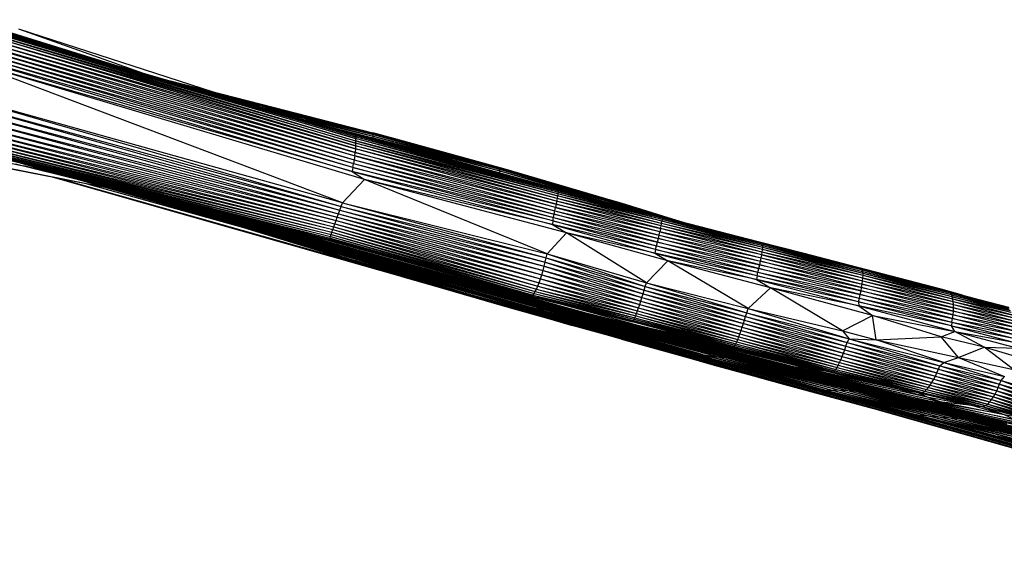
# Paper-space layout '_Derecha' of a CAD drawing. Header units: millimetres. Extents: x -1808 to 138, y -70 to 65.
# Tile 11 of 19: x 28 to 100, y -69 to -29. Entities that reach past the tile are written whole.
import ezdxf

# ---------------------------------------------------------------- set-up
doc = ezdxf.new("R2010")
doc.units = ezdxf.units.MM

psp = doc.layouts.new('_Derecha')

# ---------------------------------------------------------------- linework, layer by layer
at = {"color": 7, "linetype": 'Continuous', "lineweight": 25}
for p, q in [((52.912, -37.823), (23.89, -29.351)), ((52.896, -37.757), (23.89, -29.351)), ((23.955, -29.398), (52.923, -37.918)), ((23.955, -29.398), (52.912, -37.823)), ((23.959, -29.461), (52.928, -38.042)), ((23.959, -29.461), (52.923, -37.918)), ((52.922, -38.574), (23.881, -29.878)), ((52.929, -38.371), (23.881, -29.878)), ((52.91, -38.799), (23.882, -30.114)), ((23.882, -30.114), (52.922, -38.574)), ((23.911, -29.547), (52.931, -38.194)), ((52.928, -38.042), (23.911, -29.547)), ((23.943, -29.707), (52.929, -38.371)), ((23.943, -29.707), (52.931, -38.194)), ((25.995, -29.77), (35.694, -32.761)), ((26.061, -29.796), (35.639, -32.745)), ((26.143, -29.828), (34.333, -32.368)), ((26.527, -29.976), (33.829, -32.223)), ((26.716, -30.049), (31.884, -31.661)), ((28.291, -30.031), (37.467, -33.272)), ((28.291, -30.031), (42.519, -34.626)), ((23.747, -30.924), (52.83, -39.584)), ((23.747, -30.924), (52.865, -39.307)), ((23.778, -30.634), (52.865, -39.307)), ((23.778, -30.634), (52.891, -39.044)), ((52.891, -39.044), (23.834, -30.365)), ((23.834, -30.365), (52.91, -38.799)), ((27.177, -30.303), (52.675, -37.66)), ((27.404, -30.314), (30.31, -31.207)), ((27.777, -30.458), (28.509, -30.688)), ((52.733, -40.158), (23.603, -31.469)), ((23.603, -31.469), (52.785, -39.869)), ((23.647, -31.19), (52.785, -39.869)), ((23.647, -31.19), (52.83, -39.584)), ((23.509, -31.725), (52.683, -40.449)), ((52.733, -40.158), (23.509, -31.725)), ((52.683, -40.449), (24.306, -32.297)), ((53.587, -41.029), (24.306, -32.297)), ((51.973, -42.734), (24.306, -32.297)), ((39.4, -33.83), (46.998, -35.768)), ((39.489, -33.856), (45.704, -35.454)), ((39.786, -33.941), (45.704, -35.454)), ((40.523, -34.154), (45.704, -35.454)), ((40.889, -34.26), (45.71, -35.495)), ((22.5, -35.007), (51.865, -43.012)), ((22.5, -35.007), (51.771, -43.275)), ((51.973, -42.734), (22.648, -34.562)), ((22.648, -34.562), (51.865, -43.012)), ((41.919, -34.557), (45.71, -35.495)), ((43.019, -34.874), (45.707, -35.565)), ((43.807, -35.101), (45.707, -35.565)), ((22.197, -35.898), (51.677, -43.535)), ((22.197, -35.898), (51.585, -43.79)), ((22.346, -35.46), (51.771, -43.275)), ((22.346, -35.46), (51.677, -43.535)), ((45.698, -35.647), (45.707, -35.565)), ((45.71, -35.495), (45.704, -35.454)), ((45.704, -35.454), (54.194, -37.623)), ((45.704, -35.454), (46.998, -35.768)), ((45.707, -35.565), (45.71, -35.495)), ((45.707, -35.565), (54.219, -37.743)), ((45.707, -35.565), (54.211, -37.668)), ((45.71, -35.495), (54.211, -37.668)), ((45.71, -35.495), (54.194, -37.623)), ((46.139, -35.774), (54.219, -37.743)), ((46.315, -35.825), (54.218, -37.851)), ((46.998, -35.768), (54.194, -37.623)), ((21.927, -36.659), (51.496, -44.034)), ((21.927, -36.659), (51.411, -44.266)), ((22.056, -36.302), (51.585, -43.79)), ((22.056, -36.302), (51.496, -44.034)), ((48.97, -36.591), (54.218, -37.851)), ((21.708, -37.22), (51.333, -44.483)), ((21.708, -37.22), (51.262, -44.684)), ((21.811, -36.965), (51.411, -44.266)), ((21.811, -36.965), (51.333, -44.483)), ((50.747, -37.104), (54.207, -37.993)), ((16.804, -37.618), (30.325, -40.367)), ((21.327, -38.037), (50.904, -45.466)), ((21.338, -38.02), (50.998, -45.452)), ((21.338, -38.02), (50.904, -45.466)), ((21.358, -37.984), (51.025, -45.391)), ((21.358, -37.984), (50.998, -45.452)), ((21.387, -37.925), (51.058, -45.302)), ((21.387, -37.925), (51.025, -45.391)), ((21.426, -37.844), (51.099, -45.184)), ((21.426, -37.844), (51.058, -45.302)), ((21.478, -37.738), (51.145, -45.038)), ((21.478, -37.738), (51.099, -45.184)), ((21.541, -37.601), (51.199, -44.87)), ((21.541, -37.601), (51.145, -45.038)), ((21.618, -37.431), (51.262, -44.684)), ((21.618, -37.431), (51.199, -44.87)), ((52.1, -37.494), (54.207, -37.993)), ((52.675, -37.66), (52.896, -37.757)), ((67.704, -41.747), (52.675, -37.66)), ((52.896, -37.757), (52.912, -37.823)), ((67.712, -41.788), (52.896, -37.757)), ((67.704, -41.747), (52.896, -37.757)), ((52.912, -37.823), (52.923, -37.918)), ((67.715, -41.857), (52.912, -37.823)), ((67.712, -41.788), (52.912, -37.823)), ((52.923, -37.918), (52.928, -38.042)), ((67.71, -41.953), (52.923, -37.918)), ((67.715, -41.857), (52.923, -37.918)), ((52.928, -38.042), (52.931, -38.194)), ((67.698, -42.078), (52.928, -38.042)), ((67.71, -41.953), (52.928, -38.042)), ((54.194, -37.623), (54.211, -37.668)), ((54.194, -37.623), (63.384, -40.142)), ((55.729, -38.022), (54.194, -37.623)), ((54.197, -38.074), (54.207, -37.993)), ((54.207, -37.993), (54.218, -37.851)), ((54.207, -37.993), (63.468, -40.54)), ((54.207, -37.993), (63.461, -40.39)), ((54.211, -37.668), (54.219, -37.743)), ((54.211, -37.668), (63.418, -40.192)), ((54.211, -37.668), (63.384, -40.142)), ((54.218, -37.851), (54.219, -37.743)), ((54.218, -37.851), (63.461, -40.39)), ((54.218, -37.851), (63.444, -40.275)), ((54.219, -37.743), (63.444, -40.275)), ((54.219, -37.743), (63.418, -40.192)), ((55.729, -38.022), (63.384, -40.142)), ((63.928, -40.289), (55.729, -38.022)), ((52.91, -38.799), (52.891, -39.044)), ((52.922, -38.574), (52.91, -38.799)), ((67.574, -42.84), (52.91, -38.799)), ((67.615, -42.617), (52.91, -38.799)), ((52.929, -38.371), (52.922, -38.574)), ((67.615, -42.617), (52.922, -38.574)), ((67.65, -42.412), (52.922, -38.574)), ((52.931, -38.194), (52.929, -38.371)), ((67.65, -42.412), (52.929, -38.371)), ((67.678, -42.232), (52.929, -38.371)), ((52.931, -38.194), (67.678, -42.232)), ((67.698, -42.078), (52.931, -38.194)), ((52.865, -39.307), (52.83, -39.584)), ((52.865, -39.307), (52.891, -39.044)), ((52.865, -39.307), (67.481, -43.319)), ((67.529, -43.076), (52.865, -39.307)), ((67.529, -43.076), (52.891, -39.044)), ((52.891, -39.044), (67.574, -42.84)), ((26.115, -39.937), (34.471, -41.557)), ((34.625, -41.601), (26.115, -39.937)), ((32.677, -41.042), (28.073, -39.909)), ((64.117, -50.068), (28.385, -39.81)), ((59.413, -48.714), (28.441, -39.824)), ((53.521, -47.022), (28.462, -39.829)), ((32.367, -40.953), (28.682, -40.033)), ((54.221, -47.201), (28.814, -39.917)), ((53.293, -46.917), (29.128, -39.996)), ((52.959, -46.815), (29.245, -40.026)), ((50.214, -46.027), (29.275, -40.033)), ((31.316, -40.651), (29.372, -40.173)), ((56.18, -47.725), (29.438, -40.074)), ((61.04, -49.096), (29.748, -40.152)), ((52.733, -40.158), (52.683, -40.449)), ((52.733, -40.158), (52.785, -39.869)), ((67.343, -44.058), (52.733, -40.158)), ((52.733, -40.158), (67.387, -43.812)), ((52.83, -39.584), (52.785, -39.869)), ((52.785, -39.869), (67.387, -43.812)), ((52.785, -39.869), (67.433, -43.566)), ((52.83, -39.584), (67.433, -43.566)), ((52.83, -39.584), (67.481, -43.319)), ((60.13, -39.688), (63.468, -40.54)), ((63.418, -40.192), (63.384, -40.142)), ((63.928, -40.289), (63.384, -40.142)), ((63.384, -40.142), (72.383, -42.789)), ((63.384, -40.142), (71.137, -42.404)), ((63.418, -40.192), (63.444, -40.275)), ((63.418, -40.192), (72.438, -42.845)), ((63.418, -40.192), (72.383, -42.789)), ((63.461, -40.39), (63.444, -40.275)), ((63.444, -40.275), (72.486, -42.933)), ((63.444, -40.275), (72.438, -42.845)), ((30.33, -40.368), (30.322, -40.366)), ((30.349, -40.303), (65.333, -50.284)), ((61.566, -49.617), (30.689, -40.831)), ((65.849, -50.393), (30.941, -40.452)), ((31.295, -40.95), (53.382, -47.205)), ((66.724, -50.561), (32.253, -40.781)), ((52.683, -40.449), (53.587, -41.029)), ((67.343, -44.058), (52.683, -40.449)), ((52.683, -40.449), (67.319, -44.307)), ((63.468, -40.54), (63.461, -40.39)), ((63.461, -40.39), (71.339, -42.706)), ((63.461, -40.39), (72.486, -42.933)), ((63.466, -40.595), (63.468, -40.54)), ((63.468, -40.54), (65.988, -41.281)), ((63.468, -40.54), (69.944, -42.338)), ((71.137, -42.404), (63.928, -40.289)), ((33.324, -41.347), (44.734, -44.53)), ((66.571, -50.436), (33.661, -41.135)), ((66.867, -50.448), (34.975, -41.465)), ((51.973, -42.734), (53.587, -41.029)), ((66.936, -46.448), (53.587, -41.029)), ((67.319, -44.307), (53.587, -41.029)), ((68.336, -44.931), (53.587, -41.029)), ((68.702, -50.882), (36.569, -41.865)), ((64.16, -49.605), (36.638, -41.883)), ((64.099, -49.558), (37.261, -42.039)), ((64.02, -49.512), (37.8, -42.175)), ((64.349, -49.591), (38.091, -42.248)), ((67.65, -42.412), (67.615, -42.617)), ((67.678, -42.232), (67.65, -42.412)), ((75.251, -44.414), (67.65, -42.412)), ((75.283, -44.235), (67.65, -42.412)), ((67.698, -42.078), (67.678, -42.232)), ((75.283, -44.235), (67.678, -42.232)), ((75.306, -44.083), (67.678, -42.232)), ((67.71, -41.953), (67.698, -42.078)), ((75.306, -44.083), (67.698, -42.078)), ((75.321, -43.959), (67.698, -42.078)), ((67.704, -41.747), (67.712, -41.788)), ((75.188, -43.72), (67.704, -41.747)), ((67.715, -41.857), (67.71, -41.953)), ((75.321, -43.959), (67.71, -41.953)), ((75.328, -43.863), (67.71, -41.953)), ((67.712, -41.788), (67.715, -41.857)), ((75.322, -43.794), (67.712, -41.788)), ((75.188, -43.72), (67.712, -41.788)), ((75.328, -43.863), (67.715, -41.857)), ((75.322, -43.794), (67.715, -41.857)), ((71.137, -42.404), (72.383, -42.789)), ((72.321, -42.762), (71.137, -42.404)), ((68.923, -50.802), (39.586, -42.623)), ((67.732, -50.457), (39.878, -42.697)), ((67.728, -50.439), (40.269, -42.795)), ((68.129, -50.529), (40.773, -42.922)), ((41.017, -42.983), (65.802, -49.873)), ((51.771, -43.275), (51.865, -43.012)), ((51.865, -43.012), (51.973, -42.734)), ((51.865, -43.012), (66.857, -46.757)), ((51.865, -43.012), (66.788, -47.059)), ((51.973, -42.734), (66.936, -46.448)), ((51.973, -42.734), (66.857, -46.757)), ((67.481, -43.319), (67.529, -43.076)), ((67.574, -42.84), (67.529, -43.076)), ((67.529, -43.076), (75.108, -45.084)), ((75.163, -44.841), (67.529, -43.076)), ((67.615, -42.617), (67.574, -42.84)), ((75.163, -44.841), (67.574, -42.84)), ((67.574, -42.84), (75.211, -44.617)), ((75.211, -44.617), (67.615, -42.617)), ((75.251, -44.414), (67.615, -42.617)), ((72.321, -42.762), (72.383, -42.789)), ((76.871, -44.158), (72.321, -42.762)), ((72.383, -42.789), (72.438, -42.845)), ((72.383, -42.789), (76.5, -44.061)), ((72.383, -42.789), (76.866, -44.156)), ((72.438, -42.845), (72.486, -42.933)), ((72.438, -42.845), (75.712, -43.856)), ((72.438, -42.845), (76.069, -43.949)), ((72.512, -43.015), (72.486, -42.933)), ((72.486, -42.933), (74.152, -43.447)), ((72.486, -42.933), (74.563, -43.556)), ((41.961, -43.22), (68.285, -50.524)), ((70.305, -51.035), (43.202, -43.532)), ((68.768, -50.598), (43.493, -43.605)), ((44.386, -43.829), (68.874, -50.594)), ((51.496, -44.034), (51.585, -43.79)), ((51.585, -43.79), (51.677, -43.535)), ((51.585, -43.79), (66.625, -47.686)), ((51.585, -43.79), (66.532, -47.996)), ((51.677, -43.535), (51.771, -43.275)), ((51.677, -43.535), (66.711, -47.371)), ((51.677, -43.535), (66.625, -47.686)), ((51.771, -43.275), (66.788, -47.059)), ((51.771, -43.275), (66.711, -47.371)), ((67.343, -44.058), (67.387, -43.812)), ((67.387, -43.812), (67.433, -43.566)), ((67.387, -43.812), (74.914, -45.873)), ((67.387, -43.812), (74.983, -45.604)), ((67.433, -43.566), (67.481, -43.319)), ((74.983, -45.604), (67.433, -43.566)), ((67.433, -43.566), (75.048, -45.339)), ((67.481, -43.319), (75.048, -45.339)), ((67.481, -43.319), (75.108, -45.084)), ((75.188, -43.72), (75.322, -43.794)), ((82.334, -45.576), (75.188, -43.72)), ((75.328, -43.863), (75.321, -43.959)), ((75.322, -43.794), (75.328, -43.863)), ((82.67, -45.702), (75.322, -43.794)), ((82.334, -45.576), (75.322, -43.794)), ((82.688, -45.774), (75.328, -43.863)), ((82.67, -45.702), (75.328, -43.863)), ((44.734, -44.53), (43.196, -44.062)), ((44.734, -44.53), (44.037, -44.303)), ((51.651, -46.656), (44.515, -44.44)), ((44.734, -44.53), (51.651, -46.656)), ((53.382, -47.205), (44.734, -44.53)), ((69.776, -50.786), (45.981, -44.23)), ((51.262, -44.684), (51.333, -44.483)), ((51.333, -44.483), (51.411, -44.266)), ((51.333, -44.483), (66.336, -48.572)), ((51.333, -44.483), (66.238, -48.822)), ((51.411, -44.266), (51.496, -44.034)), ((51.411, -44.266), (66.435, -48.295)), ((51.411, -44.266), (66.336, -48.572)), ((51.496, -44.034), (66.532, -47.996)), ((51.496, -44.034), (66.435, -48.295)), ((67.343, -44.058), (67.319, -44.307)), ((67.319, -44.307), (68.336, -44.931)), ((74.843, -46.143), (67.319, -44.307)), ((67.319, -44.307), (74.791, -46.414)), ((74.843, -46.143), (67.343, -44.058)), ((67.343, -44.058), (74.914, -45.873)), ((75.211, -44.617), (75.251, -44.414)), ((75.251, -44.414), (75.283, -44.235)), ((82.641, -46.33), (75.251, -44.414)), ((82.666, -46.15), (75.251, -44.414)), ((75.283, -44.235), (75.306, -44.083)), ((82.666, -46.15), (75.283, -44.235)), ((82.682, -45.997), (75.283, -44.235)), ((75.321, -43.959), (75.306, -44.083)), ((82.682, -45.997), (75.306, -44.083)), ((82.69, -45.871), (75.306, -44.083)), ((82.69, -45.871), (75.321, -43.959)), ((82.688, -45.774), (75.321, -43.959)), ((51.651, -46.656), (46.356, -44.969)), ((51.705, -46.601), (47.515, -45.302)), ((55.961, -46.875), (49.86, -45.204)), ((54.856, -46.567), (50.237, -45.299)), ((51.025, -45.391), (51.058, -45.302)), ((51.058, -45.302), (51.099, -45.184)), ((51.058, -45.302), (65.909, -49.476)), ((51.058, -45.302), (65.852, -49.551)), ((51.099, -45.184), (51.145, -45.038)), ((51.099, -45.184), (65.978, -49.367)), ((51.099, -45.184), (65.909, -49.476)), ((51.145, -45.038), (51.199, -44.87)), ((51.145, -45.038), (66.057, -49.222)), ((51.145, -45.038), (65.978, -49.367)), ((51.199, -44.87), (51.262, -44.684)), ((51.199, -44.87), (66.144, -49.04)), ((51.199, -44.87), (66.057, -49.222)), ((51.262, -44.684), (66.238, -48.822)), ((51.262, -44.684), (66.144, -49.04)), ((66.936, -46.448), (68.336, -44.931)), ((74.791, -46.414), (68.336, -44.931)), ((74.182, -48.57), (68.336, -44.931)), ((75.744, -46.973), (68.336, -44.931)), ((75.048, -45.339), (75.108, -45.084)), ((75.108, -45.084), (75.163, -44.841)), ((75.108, -45.084), (82.514, -47.002)), ((75.108, -45.084), (82.564, -46.759)), ((75.211, -44.617), (75.163, -44.841)), ((75.163, -44.841), (82.564, -46.759)), ((82.607, -46.534), (75.163, -44.841)), ((82.607, -46.534), (75.211, -44.617)), ((82.641, -46.33), (75.211, -44.617)), ((51.705, -46.601), (49.118, -45.762)), ((52.959, -46.815), (50.214, -46.027)), ((50.214, -46.027), (56.18, -47.725)), ((71.071, -51.993), (50.214, -46.027)), ((50.904, -45.466), (50.998, -45.452)), ((65.748, -49.602), (50.904, -45.466)), ((50.998, -45.452), (51.025, -45.391)), ((50.998, -45.452), (65.805, -49.593)), ((50.998, -45.452), (65.748, -49.602)), ((51.025, -45.391), (65.852, -49.551)), ((51.025, -45.391), (65.805, -49.593)), ((74.843, -46.143), (74.914, -45.873)), ((74.914, -45.873), (74.983, -45.604)), ((74.914, -45.873), (82.33, -47.792)), ((74.914, -45.873), (82.396, -47.523)), ((74.983, -45.604), (75.048, -45.339)), ((82.396, -47.523), (74.983, -45.604)), ((74.983, -45.604), (82.458, -47.258)), ((82.458, -47.258), (75.048, -45.339)), ((75.048, -45.339), (82.514, -47.002)), ((82.334, -45.576), (82.67, -45.702)), ((89.63, -47.466), (82.334, -45.576)), ((85.6, -46.419), (82.334, -45.576)), ((82.666, -46.15), (82.682, -45.997)), ((82.67, -45.702), (82.688, -45.774)), ((89.93, -47.584), (82.67, -45.702)), ((89.63, -47.466), (82.67, -45.702)), ((82.682, -45.997), (82.69, -45.871)), ((90.003, -47.893), (82.682, -45.997)), ((89.992, -47.763), (82.682, -45.997)), ((82.688, -45.774), (82.69, -45.871)), ((89.972, -47.661), (82.688, -45.774)), ((89.93, -47.584), (82.688, -45.774)), ((89.992, -47.763), (82.69, -45.871)), ((89.972, -47.661), (82.69, -45.871)), ((51.651, -46.656), (51.705, -46.601)), ((60.839, -49.39), (51.651, -46.656)), ((53.382, -47.205), (51.651, -46.656)), ((51.705, -46.601), (51.756, -46.519)), ((60.915, -49.34), (51.705, -46.601)), ((60.839, -49.39), (51.705, -46.601)), ((66.788, -47.059), (66.857, -46.757)), ((66.857, -46.757), (66.936, -46.448)), ((66.857, -46.757), (74.088, -48.849)), ((66.857, -46.757), (74.011, -49.114)), ((66.936, -46.448), (74.182, -48.57)), ((66.936, -46.448), (74.088, -48.849)), ((74.843, -46.143), (74.791, -46.414)), ((74.791, -46.414), (75.744, -46.973)), ((74.791, -46.414), (82.223, -48.336)), ((82.261, -48.062), (74.791, -46.414)), ((82.261, -48.062), (74.843, -46.143)), ((74.843, -46.143), (82.33, -47.792)), ((82.514, -47.002), (82.564, -46.759)), ((82.564, -46.759), (82.607, -46.534)), ((82.564, -46.759), (89.944, -48.668)), ((82.564, -46.759), (89.974, -48.44)), ((82.607, -46.534), (82.641, -46.33)), ((82.607, -46.534), (89.974, -48.44)), ((89.993, -48.233), (82.607, -46.534)), ((82.641, -46.33), (82.666, -46.15)), ((89.993, -48.233), (82.641, -46.33)), ((90.003, -48.05), (82.641, -46.33)), ((90.003, -48.05), (82.666, -46.15)), ((90.003, -47.893), (82.666, -46.15)), ((89.63, -47.466), (85.6, -46.419)), ((91.372, -47.91), (85.6, -46.419)), ((60.915, -49.34), (52.944, -46.861)), ((53.293, -46.917), (52.959, -46.815)), ((71.686, -52.176), (52.959, -46.815)), ((52.959, -46.815), (71.071, -51.993)), ((54.221, -47.201), (53.293, -46.917)), ((71.686, -52.176), (53.293, -46.917)), ((71.976, -52.266), (53.293, -46.917)), ((53.382, -47.205), (60.839, -49.39)), ((61.566, -49.617), (53.382, -47.205)), ((53.521, -47.022), (54.221, -47.201)), ((53.521, -47.022), (59.413, -48.714)), ((72.491, -52.428), (53.521, -47.022)), ((54.221, -47.201), (71.976, -52.266)), ((72.491, -52.428), (54.221, -47.201)), ((54.588, -47.333), (61.004, -49.238)), ((66.625, -47.686), (66.711, -47.371)), ((66.711, -47.371), (66.788, -47.059)), ((66.711, -47.371), (73.931, -49.382)), ((66.711, -47.371), (73.85, -49.649)), ((66.788, -47.059), (74.011, -49.114)), ((66.788, -47.059), (73.931, -49.382)), ((74.182, -48.57), (75.744, -46.973)), ((81.617, -50.462), (75.744, -46.973)), ((82.223, -48.336), (75.744, -46.973)), ((83.243, -48.941), (75.744, -46.973)), ((82.396, -47.523), (82.458, -47.258)), ((82.458, -47.258), (82.514, -47.002)), ((89.858, -49.169), (82.458, -47.258)), ((82.458, -47.258), (89.905, -48.912)), ((89.905, -48.912), (82.514, -47.002)), ((82.514, -47.002), (89.944, -48.668)), ((89.63, -47.466), (89.93, -47.584)), ((96.169, -49.175), (89.63, -47.466)), ((95.703, -49.044), (89.63, -47.466)), ((91.372, -47.91), (89.63, -47.466)), ((63.979, -50.327), (54.681, -47.658)), ((59.275, -48.973), (56.061, -48.05)), ((76.761, -53.582), (56.18, -47.725)), ((56.18, -47.725), (61.04, -49.096)), ((71.071, -51.993), (56.18, -47.725)), ((56.314, -48.122), (59.275, -48.973)), ((66.435, -48.295), (66.532, -47.996)), ((66.532, -47.996), (66.625, -47.686)), ((66.532, -47.996), (73.768, -49.91)), ((66.532, -47.996), (73.686, -50.161)), ((66.625, -47.686), (73.85, -49.649)), ((66.625, -47.686), (73.768, -49.91)), ((82.261, -48.062), (82.223, -48.336)), ((82.261, -48.062), (82.33, -47.792)), ((89.68, -49.974), (82.261, -48.062)), ((82.261, -48.062), (89.743, -49.704)), ((82.33, -47.792), (82.396, -47.523)), ((82.33, -47.792), (89.743, -49.704)), ((82.33, -47.792), (89.804, -49.435)), ((89.804, -49.435), (82.396, -47.523)), ((82.396, -47.523), (89.858, -49.169)), ((89.93, -47.584), (89.972, -47.661)), ((96.325, -49.254), (89.93, -47.584)), ((96.169, -49.175), (89.93, -47.584)), ((89.992, -47.763), (89.972, -47.661)), ((96.404, -49.341), (89.972, -47.661)), ((96.325, -49.254), (89.972, -47.661)), ((90.003, -47.893), (89.992, -47.763)), ((96.469, -49.454), (89.992, -47.763)), ((96.404, -49.341), (89.992, -47.763)), ((89.993, -48.233), (90.003, -48.05)), ((90.003, -48.05), (90.003, -47.893)), ((96.523, -49.594), (90.003, -47.893)), ((96.469, -49.454), (90.003, -47.893)), ((96.566, -49.76), (90.003, -48.05)), ((96.523, -49.594), (90.003, -48.05)), ((95.703, -49.044), (91.372, -47.91)), ((61.004, -49.238), (58.823, -48.548)), ((59.413, -48.714), (64.117, -50.068)), ((72.491, -52.428), (59.413, -48.714)), ((66.144, -49.04), (66.238, -48.822)), ((66.238, -48.822), (66.336, -48.572)), ((66.238, -48.822), (73.531, -50.616)), ((66.238, -48.822), (73.46, -50.812)), ((66.336, -48.572), (66.435, -48.295)), ((66.336, -48.572), (73.607, -50.398)), ((66.336, -48.572), (73.531, -50.616)), ((66.435, -48.295), (73.686, -50.161)), ((66.435, -48.295), (73.607, -50.398)), ((74.011, -49.114), (74.088, -48.849)), ((74.088, -48.849), (74.182, -48.57)), ((74.088, -48.849), (81.505, -50.764)), ((74.088, -48.849), (81.427, -51.029)), ((74.182, -48.57), (81.505, -50.764)), ((74.182, -48.57), (81.617, -50.462)), ((82.223, -48.336), (83.243, -48.941)), ((89.68, -49.974), (82.223, -48.336)), ((82.223, -48.336), (89.71, -50.269)), ((89.858, -49.169), (89.905, -48.912)), ((89.905, -48.912), (89.944, -48.668)), ((96.605, -50.646), (89.905, -48.912)), ((89.905, -48.912), (96.615, -50.397)), ((89.944, -48.668), (89.974, -48.44)), ((96.615, -50.397), (89.944, -48.668)), ((89.944, -48.668), (96.612, -50.165)), ((89.974, -48.44), (89.993, -48.233)), ((89.974, -48.44), (96.612, -50.165)), ((89.974, -48.44), (96.596, -49.951)), ((89.993, -48.233), (96.596, -49.951)), ((96.566, -49.76), (89.993, -48.233)), ((59.275, -48.973), (63.979, -50.327)), ((72.353, -52.687), (59.275, -48.973)), ((60.839, -49.39), (60.915, -49.34)), ((69.906, -51.851), (60.839, -49.39)), ((60.839, -49.39), (61.566, -49.617)), ((60.839, -49.39), (68.721, -51.561)), ((60.915, -49.34), (61.004, -49.238)), ((70.008, -51.81), (60.915, -49.34)), ((69.906, -51.851), (60.915, -49.34)), ((61.004, -49.238), (61.039, -49.185)), ((61.004, -49.238), (65.311, -50.41)), ((70.008, -51.81), (61.004, -49.238)), ((76.761, -53.582), (61.04, -49.096)), ((61.04, -49.096), (78.927, -54.117)), ((61.04, -49.096), (65.333, -50.284)), ((61.566, -49.617), (68.721, -51.561)), ((64.02, -49.512), (64.349, -49.591)), ((77.026, -53.003), (64.02, -49.512)), ((64.02, -49.512), (65.722, -49.982)), ((64.099, -49.558), (65.624, -49.983)), ((64.099, -49.558), (77.114, -53.056)), ((65.722, -49.982), (64.099, -49.558)), ((64.16, -49.605), (65.624, -49.983)), ((64.16, -49.605), (77.5, -53.188)), ((66.253, -50.184), (64.16, -49.605)), ((77.026, -53.003), (64.349, -49.591)), ((64.349, -49.591), (68.923, -50.802)), ((65.748, -49.602), (65.805, -49.593)), ((73.157, -51.415), (65.748, -49.602)), ((65.805, -49.593), (65.852, -49.551)), ((65.805, -49.593), (73.201, -51.387)), ((65.805, -49.593), (73.157, -51.415)), ((65.852, -49.551), (65.909, -49.476)), ((65.852, -49.551), (73.238, -51.329)), ((65.852, -49.551), (73.201, -51.387)), ((65.909, -49.476), (65.978, -49.367)), ((65.909, -49.476), (73.283, -51.242)), ((65.909, -49.476), (73.238, -51.329)), ((65.978, -49.367), (66.057, -49.222)), ((65.978, -49.367), (73.335, -51.127)), ((65.978, -49.367), (73.283, -51.242)), ((66.057, -49.222), (66.144, -49.04)), ((66.057, -49.222), (73.394, -50.983)), ((66.057, -49.222), (73.335, -51.127)), ((66.144, -49.04), (73.46, -50.812)), ((66.144, -49.04), (73.394, -50.983)), ((73.85, -49.649), (73.931, -49.382)), ((73.931, -49.382), (74.011, -49.114)), ((73.931, -49.382), (81.345, -51.296)), ((73.931, -49.382), (81.261, -51.561)), ((74.011, -49.114), (81.427, -51.029)), ((74.011, -49.114), (81.345, -51.296)), ((81.617, -50.462), (83.243, -48.941)), ((88.502, -52.085), (83.243, -48.941)), ((89.71, -50.269), (83.243, -48.941)), ((90.703, -50.976), (83.243, -48.941)), ((89.743, -49.704), (89.804, -49.435)), ((89.804, -49.435), (89.858, -49.169)), ((96.547, -51.172), (89.804, -49.435)), ((89.804, -49.435), (96.582, -50.905)), ((96.582, -50.905), (89.858, -49.169)), ((89.858, -49.169), (96.605, -50.646)), ((95.703, -49.044), (96.169, -49.175)), ((97.27, -49.473), (95.703, -49.044)), ((96.169, -49.175), (96.325, -49.254)), ((96.169, -49.175), (100.649, -50.386)), ((96.325, -49.254), (96.404, -49.341)), ((96.325, -49.254), (100.625, -50.414)), ((100.649, -50.386), (96.325, -49.254)), ((96.404, -49.341), (96.469, -49.454)), ((96.404, -49.341), (100.685, -50.495)), ((96.404, -49.341), (100.625, -50.414)), ((96.469, -49.454), (96.523, -49.594)), ((96.469, -49.454), (100.762, -50.61)), ((96.469, -49.454), (100.685, -50.495)), ((96.566, -49.76), (96.523, -49.594)), ((100.828, -50.751), (96.523, -49.594)), ((96.523, -49.594), (100.762, -50.61)), ((72.353, -52.687), (61.883, -49.703)), ((72.353, -52.687), (62.671, -49.917)), ((63.187, -50.057), (71.838, -52.525)), ((71.838, -52.525), (63.809, -50.226)), ((76.964, -53.992), (63.979, -50.327)), ((63.979, -50.327), (67.181, -51.244)), ((71.548, -52.435), (64.104, -50.306)), ((77.102, -53.733), (64.117, -50.068)), ((64.117, -50.068), (67.319, -50.985)), ((71.548, -52.435), (64.29, -50.357)), ((78.927, -54.117), (65.333, -50.284)), ((65.333, -50.284), (78.272, -53.82)), ((65.333, -50.284), (65.849, -50.393)), ((65.624, -49.983), (77.114, -53.056)), ((65.624, -49.983), (77.5, -53.188)), ((65.722, -49.982), (77.114, -53.056)), ((77.026, -53.003), (65.722, -49.982)), ((69.946, -50.997), (65.802, -49.873)), ((65.802, -49.873), (81.279, -53.987)), ((65.802, -49.873), (68.285, -50.524)), ((66.253, -50.184), (80.032, -53.889)), ((66.253, -50.184), (77.5, -53.188)), ((68.702, -50.882), (66.253, -50.184)), ((73.568, -51.691), (67.556, -50.045)), ((73.607, -50.398), (73.686, -50.161)), ((73.686, -50.161), (73.768, -49.91)), ((73.686, -50.161), (81.09, -52.071)), ((73.686, -50.161), (81.006, -52.307)), ((73.768, -49.91), (73.85, -49.649)), ((73.768, -49.91), (81.176, -51.821)), ((73.768, -49.91), (81.09, -52.071)), ((73.85, -49.649), (81.261, -51.561)), ((73.85, -49.649), (81.176, -51.821)), ((89.68, -49.974), (89.743, -49.704)), ((89.68, -49.974), (89.71, -50.269)), ((96.469, -51.717), (89.68, -49.974)), ((89.68, -49.974), (96.502, -51.441)), ((89.71, -50.269), (90.703, -50.976)), ((96.469, -51.717), (89.71, -50.269)), ((89.71, -50.269), (96.716, -52.13)), ((89.743, -49.704), (96.502, -51.441)), ((89.743, -49.704), (96.547, -51.172)), ((96.596, -49.951), (96.566, -49.76)), ((100.88, -50.918), (96.566, -49.76)), ((100.828, -50.751), (96.566, -49.76)), ((96.612, -50.165), (96.596, -49.951)), ((96.596, -49.951), (100.919, -51.109)), ((96.596, -49.951), (100.88, -50.918)), ((96.615, -50.397), (96.612, -50.165)), ((96.612, -50.165), (100.945, -51.322)), ((96.612, -50.165), (100.919, -51.109)), ((64.592, -50.439), (70.933, -52.252)), ((70.933, -52.252), (64.65, -50.455)), ((70.933, -52.252), (64.887, -50.519)), ((78.272, -53.82), (65.849, -50.393)), ((65.849, -50.393), (66.724, -50.561)), ((76.623, -53.841), (66.266, -50.894)), ((66.571, -50.436), (79.866, -54.013)), ((66.571, -50.436), (66.867, -50.448)), ((79.451, -54.006), (66.571, -50.436)), ((66.724, -50.561), (66.571, -50.436)), ((79.451, -54.006), (66.724, -50.561)), ((78.272, -53.82), (66.724, -50.561)), ((76.623, -53.841), (66.859, -51.055)), ((66.867, -50.448), (80.61, -54.13)), ((66.867, -50.448), (68.702, -50.882)), ((79.866, -54.013), (66.867, -50.448)), ((75.955, -53.41), (67.319, -50.985)), ((67.319, -50.985), (68.896, -51.432)), ((81.262, -54.057), (67.728, -50.439)), ((67.728, -50.439), (81.681, -54.149)), ((67.728, -50.439), (68.129, -50.529)), ((67.732, -50.457), (67.728, -50.439)), ((81.361, -54.102), (67.732, -50.457)), ((81.262, -54.057), (67.732, -50.457)), ((68.923, -50.802), (67.732, -50.457)), ((68.129, -50.529), (82.73, -54.404)), ((68.129, -50.529), (69.946, -50.997)), ((81.681, -54.149), (68.129, -50.529)), ((68.285, -50.524), (83.841, -54.611)), ((68.285, -50.524), (81.279, -53.987)), ((68.285, -50.524), (70.305, -51.035)), ((68.702, -50.882), (80.032, -53.889)), ((68.702, -50.882), (82.621, -54.61)), ((80.61, -54.13), (68.702, -50.882)), ((68.768, -50.598), (68.874, -50.594)), ((85.188, -54.86), (68.768, -50.598)), ((68.768, -50.598), (84.958, -54.719)), ((70.305, -51.035), (68.768, -50.598)), ((84.958, -54.719), (68.874, -50.594)), ((68.874, -50.594), (86.12, -54.866)), ((68.874, -50.594), (69.776, -50.786)), ((68.923, -50.802), (81.361, -54.102)), ((82.386, -54.39), (68.923, -50.802)), ((77.026, -53.003), (68.923, -50.802)), ((86.12, -54.866), (69.776, -50.786)), ((69.776, -50.786), (85.931, -54.705)), ((69.776, -50.786), (73.568, -51.691)), ((82.73, -54.404), (69.946, -50.997)), ((84.99, -54.97), (69.946, -50.997)), ((69.946, -50.997), (81.279, -53.987)), ((85.188, -54.86), (70.305, -51.035)), ((70.305, -51.035), (87.323, -55.437)), ((70.305, -51.035), (83.841, -54.611)), ((73.335, -51.127), (73.394, -50.983)), ((73.394, -50.983), (73.46, -50.812)), ((73.394, -50.983), (80.774, -52.886)), ((73.394, -50.983), (80.708, -53.028)), ((73.46, -50.812), (73.531, -50.616)), ((73.46, -50.812), (80.847, -52.717)), ((73.46, -50.812), (80.774, -52.886)), ((73.531, -50.616), (73.607, -50.398)), ((73.531, -50.616), (80.924, -52.523)), ((73.531, -50.616), (80.847, -52.717)), ((73.607, -50.398), (81.006, -52.307)), ((73.607, -50.398), (80.924, -52.523)), ((81.345, -51.296), (81.427, -51.029)), ((81.427, -51.029), (81.505, -50.764)), ((81.427, -51.029), (88.846, -52.932)), ((81.427, -51.029), (88.76, -53.197)), ((81.505, -50.764), (81.617, -50.462)), ((81.505, -50.764), (88.984, -52.667)), ((81.505, -50.764), (88.846, -52.932)), ((81.617, -50.462), (88.984, -52.667)), ((81.617, -50.462), (88.502, -52.085)), ((88.502, -52.085), (90.703, -50.976)), ((90.958, -52.733), (90.703, -50.976)), ((90.703, -50.976), (96.716, -52.13)), ((95.724, -52.529), (90.703, -50.976)), ((96.547, -51.172), (96.582, -50.905)), ((96.582, -50.905), (96.605, -50.646)), ((100.943, -52.057), (96.582, -50.905)), ((96.582, -50.905), (100.957, -51.8)), ((96.605, -50.646), (96.615, -50.397)), ((100.957, -51.8), (96.605, -50.646)), ((96.605, -50.646), (100.958, -51.553)), ((100.958, -51.553), (96.615, -50.397)), ((96.615, -50.397), (100.945, -51.322)), ((75.817, -53.668), (67.181, -51.244)), ((67.181, -51.244), (68.758, -51.691)), ((68.764, -51.697), (67.624, -51.37)), ((68.902, -51.438), (67.762, -51.111)), ((68.721, -51.561), (69.906, -51.851)), ((68.721, -51.561), (69.835, -51.85)), ((68.764, -51.697), (68.758, -51.691)), ((72.475, -52.73), (68.758, -51.691)), ((70.967, -52.309), (68.764, -51.697)), ((68.902, -51.438), (68.896, -51.432)), ((72.613, -52.471), (68.896, -51.432)), ((71.105, -52.05), (68.902, -51.438)), ((69.245, -51.697), (76.303, -53.678)), ((70.008, -51.81), (70.068, -51.762)), ((77.14, -52.475), (72.534, -51.263)), ((73.157, -51.415), (73.201, -51.387)), ((80.357, -53.273), (73.157, -51.415)), ((77.14, -52.475), (73.157, -51.415)), ((73.201, -51.387), (73.238, -51.329)), ((73.201, -51.387), (80.537, -53.279)), ((73.201, -51.387), (80.357, -53.273)), ((73.238, -51.329), (73.283, -51.242)), ((73.238, -51.329), (80.595, -53.226)), ((73.238, -51.329), (80.537, -53.279)), ((73.283, -51.242), (73.335, -51.127)), ((73.283, -51.242), (80.648, -53.141)), ((73.283, -51.242), (80.595, -53.226)), ((73.335, -51.127), (80.708, -53.028)), ((73.335, -51.127), (80.648, -53.141)), ((85.931, -54.705), (73.568, -51.691)), ((73.568, -51.691), (80.357, -53.273)), ((73.568, -51.691), (77.14, -52.475)), ((81.176, -51.821), (81.261, -51.561)), ((81.261, -51.561), (81.345, -51.296)), ((81.261, -51.561), (88.67, -53.461)), ((81.261, -51.561), (88.578, -53.718)), ((81.345, -51.296), (88.76, -53.197)), ((81.345, -51.296), (88.67, -53.461)), ((96.502, -51.441), (96.469, -51.717)), ((96.716, -52.13), (96.469, -51.717)), ((96.469, -51.717), (100.909, -52.881)), ((96.469, -51.717), (100.887, -52.588)), ((96.502, -51.441), (96.547, -51.172)), ((96.502, -51.441), (100.887, -52.588)), ((96.502, -51.441), (100.918, -52.32)), ((100.918, -52.32), (96.547, -51.172)), ((96.547, -51.172), (100.943, -52.057)), ((73.19, -52.797), (69.779, -51.835)), ((69.835, -51.85), (69.906, -51.851)), ((69.835, -51.85), (74.696, -53.077)), ((130.115, -68.905), (69.905, -51.867)), ((69.906, -51.851), (70.008, -51.81)), ((69.906, -51.851), (74.508, -53.003)), ((74.696, -53.077), (69.906, -51.851)), ((72.339, -52.395), (70.008, -51.81)), ((73.178, -52.63), (70.008, -51.81)), ((131.395, -69.216), (70.848, -52.105)), ((76.623, -53.841), (70.933, -52.252)), ((70.933, -52.252), (83.937, -55.908)), ((70.933, -52.252), (71.548, -52.435)), ((76.761, -53.582), (71.071, -51.993)), ((71.071, -51.993), (84.075, -55.649)), ((71.071, -51.993), (71.686, -52.176)), ((71.548, -52.435), (83.937, -55.908)), ((71.548, -52.435), (83.222, -55.713)), ((71.838, -52.525), (71.548, -52.435)), ((71.686, -52.176), (84.075, -55.649)), ((71.686, -52.176), (83.36, -55.454)), ((71.976, -52.266), (71.686, -52.176)), ((71.976, -52.266), (83.36, -55.454)), ((72.491, -52.428), (71.976, -52.266)), ((72.491, -52.428), (81.79, -55.014)), ((77.102, -53.733), (72.491, -52.428)), ((80.357, -53.273), (77.14, -52.475)), ((80.924, -52.523), (81.006, -52.307)), ((81.006, -52.307), (81.09, -52.071)), ((81.006, -52.307), (88.387, -54.196)), ((81.006, -52.307), (88.293, -54.408)), ((81.09, -52.071), (81.176, -51.821)), ((81.09, -52.071), (88.483, -53.964)), ((81.09, -52.071), (88.387, -54.196)), ((81.176, -51.821), (88.578, -53.718)), ((81.176, -51.821), (88.483, -53.964)), ((88.502, -52.085), (88.984, -52.667)), ((88.502, -52.085), (90.958, -52.733)), ((95.724, -52.529), (96.716, -52.13)), ((98.863, -53.288), (96.716, -52.13)), ((96.716, -52.13), (100.909, -52.881)), ((96.716, -52.13), (101.317, -53.356)), ((71.838, -52.525), (83.222, -55.713)), ((72.353, -52.687), (71.838, -52.525)), ((72.353, -52.687), (81.652, -55.273)), ((76.964, -53.992), (72.353, -52.687)), ((130.99, -68.976), (73.306, -52.726)), ((129.902, -68.612), (74.494, -53.026)), ((74.696, -53.077), (75.236, -53.208)), ((74.696, -53.077), (75.291, -53.223)), ((128.378, -68.171), (74.733, -53.086)), ((88.231, -55.942), (77.026, -53.003)), ((77.026, -53.003), (89.583, -56.27)), ((77.026, -53.003), (82.386, -54.39)), ((77.114, -53.056), (77.026, -53.003)), ((77.114, -53.056), (88.109, -55.938)), ((77.114, -53.056), (88.231, -55.942)), ((77.5, -53.188), (77.114, -53.056)), ((77.5, -53.188), (88.109, -55.938)), ((77.5, -53.188), (88.815, -56.157)), ((80.032, -53.889), (77.5, -53.188)), ((80.537, -53.279), (80.595, -53.226)), ((80.595, -53.226), (80.648, -53.141)), ((80.595, -53.226), (87.843, -55.077)), ((80.595, -53.226), (87.551, -55.07)), ((80.648, -53.141), (80.708, -53.028)), ((80.648, -53.141), (87.945, -55.005)), ((80.648, -53.141), (87.843, -55.077)), ((80.708, -53.028), (80.774, -52.886)), ((80.708, -53.028), (88.027, -54.898)), ((80.708, -53.028), (87.945, -55.005)), ((80.774, -52.886), (80.847, -52.717)), ((80.774, -52.886), (88.112, -54.762)), ((80.774, -52.886), (88.027, -54.898)), ((80.847, -52.717), (80.924, -52.523)), ((80.847, -52.717), (88.2, -54.598)), ((80.847, -52.717), (88.112, -54.762)), ((80.924, -52.523), (88.293, -54.408)), ((80.924, -52.523), (88.2, -54.598)), ((88.67, -53.461), (88.76, -53.197)), ((88.76, -53.197), (88.846, -52.932)), ((88.76, -53.197), (95.51, -54.887)), ((88.76, -53.197), (95.404, -55.143)), ((88.846, -52.932), (88.984, -52.667)), ((88.846, -52.932), (95.617, -54.63)), ((88.846, -52.932), (95.51, -54.887)), ((88.984, -52.667), (90.958, -52.733)), ((88.984, -52.667), (95.617, -54.63)), ((88.984, -52.667), (95.906, -54.391)), ((90.958, -52.733), (95.724, -52.529)), ((95.906, -54.391), (90.958, -52.733)), ((90.958, -52.733), (96.979, -54.045)), ((96.979, -54.045), (95.724, -52.529)), ((98.863, -53.288), (95.724, -52.529)), ((76.623, -53.841), (85.678, -56.363)), ((78.633, -54.337), (76.623, -53.841)), ((76.623, -53.841), (82.16, -55.335)), ((78.927, -54.117), (76.761, -53.582)), ((76.761, -53.582), (87.283, -56.421)), ((76.761, -53.582), (85.816, -56.104)), ((82.944, -55.337), (77.102, -53.733)), ((79.301, -54.349), (77.102, -53.733)), ((78.272, -53.82), (79.451, -54.006)), ((78.272, -53.82), (88.191, -56.388)), ((78.272, -53.82), (87.761, -56.417)), ((78.272, -53.82), (78.927, -54.117)), ((80.032, -53.889), (88.815, -56.157)), ((80.032, -53.889), (89.907, -56.484)), ((82.621, -54.61), (80.032, -53.889)), ((80.357, -53.273), (80.537, -53.279)), ((85.931, -54.705), (80.357, -53.273)), ((80.537, -53.279), (87.551, -55.07)), ((85.931, -54.705), (80.537, -53.279)), ((88.483, -53.964), (88.578, -53.718)), ((88.578, -53.718), (88.67, -53.461)), ((88.578, -53.718), (95.29, -55.391)), ((88.578, -53.718), (95.168, -55.627)), ((88.67, -53.461), (95.404, -55.143)), ((88.67, -53.461), (95.29, -55.391)), ((96.979, -54.045), (98.863, -53.288)), ((100.997, -54.914), (98.863, -53.288)), ((98.863, -53.288), (101.317, -53.356)), ((102.493, -54.356), (98.863, -53.288)), ((82.806, -55.596), (76.964, -53.992)), ((79.163, -54.608), (76.964, -53.992)), ((78.927, -54.117), (87.761, -56.417)), ((78.927, -54.117), (87.283, -56.421)), ((86.359, -56.572), (79.163, -54.608)), ((87.88, -56.988), (79.163, -54.608)), ((86.497, -56.313), (79.301, -54.349)), ((88.018, -56.729), (79.301, -54.349)), ((79.451, -54.006), (79.866, -54.013)), ((79.451, -54.006), (88.865, -56.44)), ((79.451, -54.006), (88.191, -56.388)), ((79.866, -54.013), (88.865, -56.44)), ((79.866, -54.013), (89.46, -56.495)), ((79.866, -54.013), (80.61, -54.13)), ((80.61, -54.13), (82.621, -54.61)), ((80.61, -54.13), (90.083, -56.584)), ((80.61, -54.13), (89.46, -56.495)), ((81.262, -54.057), (81.681, -54.149)), ((91.741, -56.755), (81.262, -54.057)), ((91.261, -56.659), (81.262, -54.057)), ((81.361, -54.102), (81.262, -54.057)), ((93.723, -57.051), (81.279, -53.987)), ((81.279, -53.987), (83.841, -54.611)), ((81.279, -53.987), (93.488, -57.067)), ((84.99, -54.97), (81.279, -53.987)), ((90.884, -56.585), (81.361, -54.102)), ((81.361, -54.102), (91.261, -56.659)), ((82.386, -54.39), (81.361, -54.102)), ((91.741, -56.755), (81.681, -54.149)), ((81.681, -54.149), (92.463, -56.906)), ((81.681, -54.149), (82.73, -54.404)), ((82.386, -54.39), (90.884, -56.585)), ((89.583, -56.27), (82.386, -54.39)), ((82.621, -54.61), (90.083, -56.584)), ((82.621, -54.61), (89.907, -56.484)), ((82.73, -54.404), (84.99, -54.97)), ((82.73, -54.404), (93.391, -57.097)), ((92.463, -56.906), (82.73, -54.404)), ((83.841, -54.611), (93.723, -57.051)), ((87.323, -55.437), (83.841, -54.611)), ((88.112, -54.762), (88.2, -54.598)), ((88.2, -54.598), (88.293, -54.408)), ((88.2, -54.598), (94.78, -56.226)), ((88.2, -54.598), (94.648, -56.377)), ((88.293, -54.408), (88.387, -54.196)), ((88.293, -54.408), (94.912, -56.048)), ((88.293, -54.408), (94.78, -56.226)), ((88.387, -54.196), (88.483, -53.964)), ((88.387, -54.196), (95.042, -55.848)), ((88.387, -54.196), (94.912, -56.048)), ((88.483, -53.964), (95.168, -55.627)), ((88.483, -53.964), (95.042, -55.848)), ((95.51, -54.887), (95.617, -54.63)), ((95.617, -54.63), (95.906, -54.391)), ((95.617, -54.63), (100.102, -55.721)), ((95.617, -54.63), (99.988, -55.977)), ((95.906, -54.391), (96.979, -54.045)), ((95.906, -54.391), (100.102, -55.721)), ((95.906, -54.391), (100.337, -55.423)), ((96.979, -54.045), (100.337, -55.423)), ((96.979, -54.045), (100.997, -54.914)), ((92.54, -56.315), (84.958, -54.719)), ((84.958, -54.719), (94.665, -56.898)), ((86.12, -54.866), (84.958, -54.719)), ((84.958, -54.719), (85.188, -54.86)), ((93.391, -57.097), (84.99, -54.97)), ((84.99, -54.97), (93.488, -57.067)), ((94.665, -56.898), (85.188, -54.86)), ((85.188, -54.86), (95.758, -57.287)), ((85.188, -54.86), (87.323, -55.437)), ((85.931, -54.705), (87.551, -55.07)), ((86.12, -54.866), (85.931, -54.705)), ((86.12, -54.866), (92.54, -56.315)), ((87.551, -55.07), (86.12, -54.866)), ((87.551, -55.07), (87.843, -55.077)), ((87.551, -55.07), (92.54, -56.315)), ((87.843, -55.077), (87.945, -55.005)), ((87.843, -55.077), (94.021, -56.602)), ((87.843, -55.077), (92.54, -56.315)), ((87.945, -55.005), (88.027, -54.898)), ((87.945, -55.005), (94.36, -56.588)), ((87.945, -55.005), (94.021, -56.602)), ((88.027, -54.898), (88.112, -54.762)), ((88.027, -54.898), (94.514, -56.5)), ((88.027, -54.898), (94.36, -56.588)), ((88.112, -54.762), (94.648, -56.377)), ((88.112, -54.762), (94.514, -56.5)), ((95.168, -55.627), (95.29, -55.391)), ((95.29, -55.391), (95.404, -55.143)), ((95.29, -55.391), (99.773, -56.469)), ((95.29, -55.391), (99.654, -56.7)), ((95.404, -55.143), (95.51, -54.887)), ((95.404, -55.143), (99.884, -56.227)), ((95.404, -55.143), (99.773, -56.469)), ((95.51, -54.887), (99.988, -55.977)), ((95.51, -54.887), (99.884, -56.227)), ((83.222, -55.713), (83.937, -55.908)), ((83.36, -55.454), (84.075, -55.649)), ((83.937, -55.908), (85.678, -56.363)), ((83.937, -55.908), (90.674, -57.744)), ((83.937, -55.908), (89.115, -57.303)), ((84.075, -55.649), (92.945, -58.039)), ((84.075, -55.649), (85.816, -56.104)), ((84.075, -55.649), (91.749, -57.741)), ((84.592, -56.087), (84.547, -56.074)), ((84.552, -56.076), (84.592, -56.087)), ((84.632, -56.098), (84.592, -56.087)), ((86.359, -56.572), (84.592, -56.087)), ((84.73, -55.828), (84.685, -55.816)), ((84.69, -55.817), (84.73, -55.828)), ((84.77, -55.839), (84.73, -55.828)), ((86.497, -56.313), (84.73, -55.828)), ((127.279, -67.756), (85.684, -56.092)), ((85.816, -56.104), (94.047, -58.25)), ((85.816, -56.104), (87.283, -56.421)), ((85.816, -56.104), (92.945, -58.039)), ((95.758, -57.287), (87.323, -55.437)), ((87.323, -55.437), (95.25, -57.305)), ((97.025, -58.239), (88.109, -55.938)), ((88.109, -55.938), (96.983, -58.195)), ((88.109, -55.938), (88.231, -55.942)), ((88.815, -56.157), (88.109, -55.938)), ((97.542, -58.31), (88.231, -55.942)), ((89.583, -56.27), (88.231, -55.942)), ((96.983, -58.195), (88.231, -55.942)), ((94.78, -56.226), (94.912, -56.048)), ((94.912, -56.048), (95.042, -55.848)), ((94.912, -56.048), (99.395, -57.111)), ((94.912, -56.048), (99.259, -57.284)), ((95.042, -55.848), (95.168, -55.627)), ((95.042, -55.848), (99.527, -56.915)), ((95.042, -55.848), (99.395, -57.111)), ((95.168, -55.627), (99.654, -56.7)), ((95.168, -55.627), (99.527, -56.915)), ((99.884, -56.227), (99.988, -55.977)), ((99.988, -55.977), (100.102, -55.721)), ((99.988, -55.977), (103.229, -56.898)), ((99.988, -55.977), (103.12, -57.146)), ((100.102, -55.721), (100.337, -55.423)), ((100.102, -55.721), (103.352, -56.632)), ((100.102, -55.721), (103.229, -56.898)), ((85.678, -56.363), (87.124, -56.74)), ((85.678, -56.363), (86.16, -56.467)), ((85.678, -56.363), (88.466, -57.12)), ((87.88, -56.988), (86.359, -56.572)), ((86.982, -56.738), (86.359, -56.572)), ((86.998, -56.743), (86.359, -56.572)), ((88.018, -56.729), (86.497, -56.313)), ((87.12, -56.479), (86.497, -56.313)), ((87.136, -56.484), (86.497, -56.313)), ((87.283, -56.421), (87.761, -56.417)), ((87.283, -56.421), (94.949, -58.351)), ((87.283, -56.421), (94.047, -58.25)), ((87.761, -56.417), (88.191, -56.388)), ((87.761, -56.417), (95.744, -58.408)), ((87.761, -56.417), (94.949, -58.351)), ((88.873, -56.957), (88.018, -56.729)), ((88.723, -56.916), (88.018, -56.729)), ((88.191, -56.388), (95.744, -58.408)), ((88.191, -56.388), (96.45, -58.454)), ((88.191, -56.388), (88.865, -56.44)), ((88.815, -56.157), (97.025, -58.239)), ((97.431, -58.383), (88.815, -56.157)), ((89.907, -56.484), (88.815, -56.157)), ((88.865, -56.44), (97.092, -58.504)), ((88.865, -56.44), (89.46, -56.495)), ((88.865, -56.44), (96.45, -58.454)), ((89.46, -56.495), (97.092, -58.504)), ((89.46, -56.495), (97.567, -58.535)), ((89.46, -56.495), (90.083, -56.584)), ((98.484, -58.521), (89.583, -56.27)), ((90.884, -56.585), (89.583, -56.27)), ((97.542, -58.31), (89.583, -56.27)), ((89.907, -56.484), (97.724, -58.509)), ((89.907, -56.484), (97.431, -58.383)), ((90.083, -56.584), (89.907, -56.484)), ((90.083, -56.584), (97.724, -58.509)), ((90.083, -56.584), (97.567, -58.535)), ((99.319, -58.699), (90.884, -56.585)), ((91.261, -56.659), (90.884, -56.585)), ((98.484, -58.521), (90.884, -56.585)), ((99.319, -58.699), (91.261, -56.659)), ((99.936, -58.811), (91.261, -56.659)), ((91.741, -56.755), (91.261, -56.659)), ((100.51, -58.898), (91.741, -56.755)), ((92.463, -56.906), (91.741, -56.755)), ((99.936, -58.811), (91.741, -56.755)), ((92.54, -56.315), (94.021, -56.602)), ((92.54, -56.315), (94.665, -56.898)), ((94.021, -56.602), (94.36, -56.588)), ((94.021, -56.602), (98.002, -57.545)), ((94.021, -56.602), (94.665, -56.898)), ((94.36, -56.588), (94.514, -56.5)), ((94.36, -56.588), (98.721, -57.615)), ((94.36, -56.588), (98.002, -57.545)), ((94.514, -56.5), (94.648, -56.377)), ((94.514, -56.5), (98.96, -57.547)), ((94.514, -56.5), (98.721, -57.615)), ((94.648, -56.377), (94.78, -56.226)), ((94.648, -56.377), (99.118, -57.431)), ((94.648, -56.377), (98.96, -57.547)), ((94.78, -56.226), (99.259, -57.284)), ((94.78, -56.226), (99.118, -57.431)), ((99.527, -56.915), (99.654, -56.7)), ((99.654, -56.7), (99.773, -56.469)), ((99.654, -56.7), (102.878, -57.611)), ((99.654, -56.7), (102.745, -57.822)), ((99.773, -56.469), (99.884, -56.227)), ((99.773, -56.469), (103.004, -57.385)), ((99.773, -56.469), (102.878, -57.611)), ((99.884, -56.227), (103.12, -57.146)), ((99.884, -56.227), (103.004, -57.385)), ((88.735, -57.216), (87.88, -56.988)), ((88.585, -57.175), (87.88, -56.988)), ((101.069, -58.962), (92.463, -56.906)), ((93.391, -57.097), (92.463, -56.906)), ((100.51, -58.898), (92.463, -56.906)), ((93.488, -57.067), (93.391, -57.097)), ((101.348, -58.93), (93.391, -57.097)), ((101.069, -58.962), (93.391, -57.097)), ((93.723, -57.051), (93.488, -57.067)), ((101.302, -58.789), (93.488, -57.067)), ((101.348, -58.93), (93.488, -57.067)), ((101.14, -58.583), (93.723, -57.051)), ((95.25, -57.305), (93.723, -57.051)), ((93.723, -57.051), (101.302, -58.789)), ((94.665, -56.898), (98.002, -57.545)), ((94.665, -56.898), (95.758, -57.287)), ((95.758, -57.287), (95.25, -57.305)), ((100.319, -58.2), (95.25, -57.305)), ((95.25, -57.305), (101.14, -58.583)), ((98.002, -57.545), (95.758, -57.287)), ((95.758, -57.287), (100.319, -58.2)), ((98.002, -57.545), (98.721, -57.615)), ((98.002, -57.545), (100.319, -58.2)), ((98.721, -57.615), (98.96, -57.547)), ((98.96, -57.547), (99.118, -57.431)), ((98.96, -57.547), (102.091, -58.419)), ((98.96, -57.547), (101.66, -58.429)), ((99.118, -57.431), (99.259, -57.284)), ((99.118, -57.431), (102.299, -58.32)), ((99.118, -57.431), (102.091, -58.419)), ((99.259, -57.284), (99.395, -57.111)), ((99.259, -57.284), (102.458, -58.181)), ((99.259, -57.284), (102.299, -58.32)), ((99.395, -57.111), (99.527, -56.915)), ((99.395, -57.111), (102.604, -58.013)), ((99.395, -57.111), (102.458, -58.181)), ((99.527, -56.915), (102.745, -57.822)), ((99.527, -56.915), (102.604, -58.013)), ((92.945, -58.039), (91.749, -57.741)), ((91.749, -57.741), (98.829, -59.597)), ((91.749, -57.741), (97.831, -59.352)), ((94.047, -58.25), (92.945, -58.039)), ((92.945, -58.039), (99.817, -59.776)), ((92.945, -58.039), (98.829, -59.597)), ((94.949, -58.351), (94.047, -58.25)), ((94.047, -58.25), (100.919, -59.923)), ((94.047, -58.25), (99.817, -59.776)), ((97.542, -58.31), (96.983, -58.195)), ((96.983, -58.195), (104.422, -60.029)), ((96.983, -58.195), (104.16, -60.003)), ((96.983, -58.195), (97.025, -58.239)), ((97.025, -58.239), (104.24, -60.066)), ((97.025, -58.239), (104.16, -60.003)), ((97.025, -58.239), (97.431, -58.383)), ((98.721, -57.615), (101.66, -58.429)), ((98.721, -57.615), (100.319, -58.2)), ((100.319, -58.2), (101.66, -58.429)), ((100.319, -58.2), (101.14, -58.583)), ((126.193, -67.321), (94.86, -58.565)), ((95.744, -58.408), (94.949, -58.351)), ((94.949, -58.351), (102.043, -60.058)), ((94.949, -58.351), (100.919, -59.923)), ((95.744, -58.408), (102.043, -60.058)), ((95.744, -58.408), (102.96, -60.151)), ((96.45, -58.454), (95.744, -58.408)), ((97.092, -58.504), (96.45, -58.454)), ((96.45, -58.454), (103.719, -60.221)), ((96.45, -58.454), (102.96, -60.151)), ((97.092, -58.504), (103.719, -60.221)), ((97.092, -58.504), (104.272, -60.258)), ((97.567, -58.535), (97.092, -58.504)), ((97.431, -58.383), (104.24, -60.066)), ((97.431, -58.383), (104.447, -60.167)), ((97.431, -58.383), (97.724, -58.509)), ((98.484, -58.521), (97.542, -58.31)), ((97.542, -58.31), (105.009, -60.137)), ((97.542, -58.31), (104.422, -60.029)), ((97.724, -58.509), (97.567, -58.535)), ((97.567, -58.535), (104.522, -60.245)), ((97.567, -58.535), (104.272, -60.258)), ((97.724, -58.509), (104.447, -60.167)), ((97.724, -58.509), (104.522, -60.245)), ((99.319, -58.699), (98.484, -58.521)), ((98.484, -58.521), (105.677, -60.263)), ((98.484, -58.521), (105.009, -60.137)), ((99.936, -58.811), (99.319, -58.699)), ((99.319, -58.699), (106.188, -60.341)), ((99.319, -58.699), (105.677, -60.263)), ((100.51, -58.898), (99.936, -58.811)), ((99.936, -58.811), (106.458, -60.346)), ((99.936, -58.811), (106.188, -60.341)), ((97.831, -59.352), (98.829, -59.597)), ((103.784, -60.869), (97.831, -59.352)), ((102.923, -60.657), (97.831, -59.352)), ((104.661, -61.02), (98.829, -59.597)), ((98.829, -59.597), (99.817, -59.776)), ((103.784, -60.869), (98.829, -59.597)), ((124.755, -66.83), (99.104, -59.678)), ((105.888, -61.192), (99.817, -59.776)), ((99.817, -59.776), (100.919, -59.923)), ((104.661, -61.02), (99.817, -59.776))]:
    psp.add_line(p, q, dxfattribs=at)

doc.saveas('drawing.dxf')
